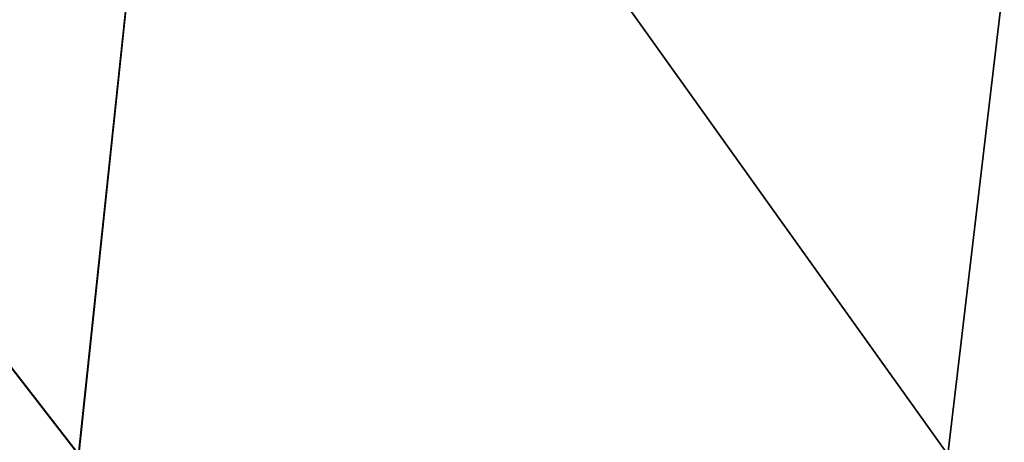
# Model space of a CAD drawing. Header units: millimetres. Extents: x -125 to 125, y -46 to 12.
# Tile 219 of 256: x 60 to 71, y -34 to -29. Entities that reach past the tile are written whole.
import ezdxf

# ---------------------------------------------------------------- set-up
doc = ezdxf.new("R2010")
doc.units = ezdxf.units.MM
doc.header["$LTSCALE"] = 26.699852
doc.layers.add('182', color=7, linetype='CONTINUOUS')
doc.layers.add('183', color=7, linetype='CONTINUOUS')

msp = doc.modelspace()

# ---------------------------------------------------------------- linework, layer by layer
at = {"layer": '182', "color": 7, "linetype": 'CONTINUOUS'}
for points in [[(60.963, -33.999, -108.267), (50.618, -33.999, -113.472), (51.702, -22.043, -113.212), (60.963, -33.999, -108.267)], [(62.23, -22.043, -107.785), (60.963, -33.999, -108.267), (51.702, -22.043, -113.212), (62.23, -22.043, -107.785)], [(70.779, -33.999, -102.12), (60.963, -33.999, -108.267), (62.23, -22.043, -107.785), (70.779, -33.999, -102.12)], [(72.193, -22.043, -101.381), (70.779, -33.999, -102.12), (62.23, -22.043, -107.785), (72.193, -22.043, -101.381)], [(79.979, -33.999, -95.087), (70.779, -33.999, -102.12), (72.193, -22.043, -101.381), (79.979, -33.999, -95.087)]]:
    msp.add_3dface(points, dxfattribs=at)
at = {"layer": '183', "color": 7, "linetype": 'CONTINUOUS'}
for points in [[(50.615, -33.999, 113.474), (60.96, -33.999, 108.268), (51.702, -22.043, 113.212), (50.615, -33.999, 113.474)], [(51.702, -22.043, 113.212), (60.96, -33.999, 108.268), (62.23, -22.043, 107.785), (51.702, -22.043, 113.212)], [(60.96, -33.999, 108.268), (70.776, -33.999, 102.122), (62.23, -22.043, 107.785), (60.96, -33.999, 108.268)], [(62.23, -22.043, 107.785), (70.776, -33.999, 102.122), (72.193, -22.043, 101.381), (62.23, -22.043, 107.785)], [(70.776, -33.999, 102.122), (79.977, -33.999, 95.089), (72.193, -22.043, 101.381), (70.776, -33.999, 102.122)]]:
    msp.add_3dface(points, dxfattribs=at)

doc.saveas('drawing.dxf')
